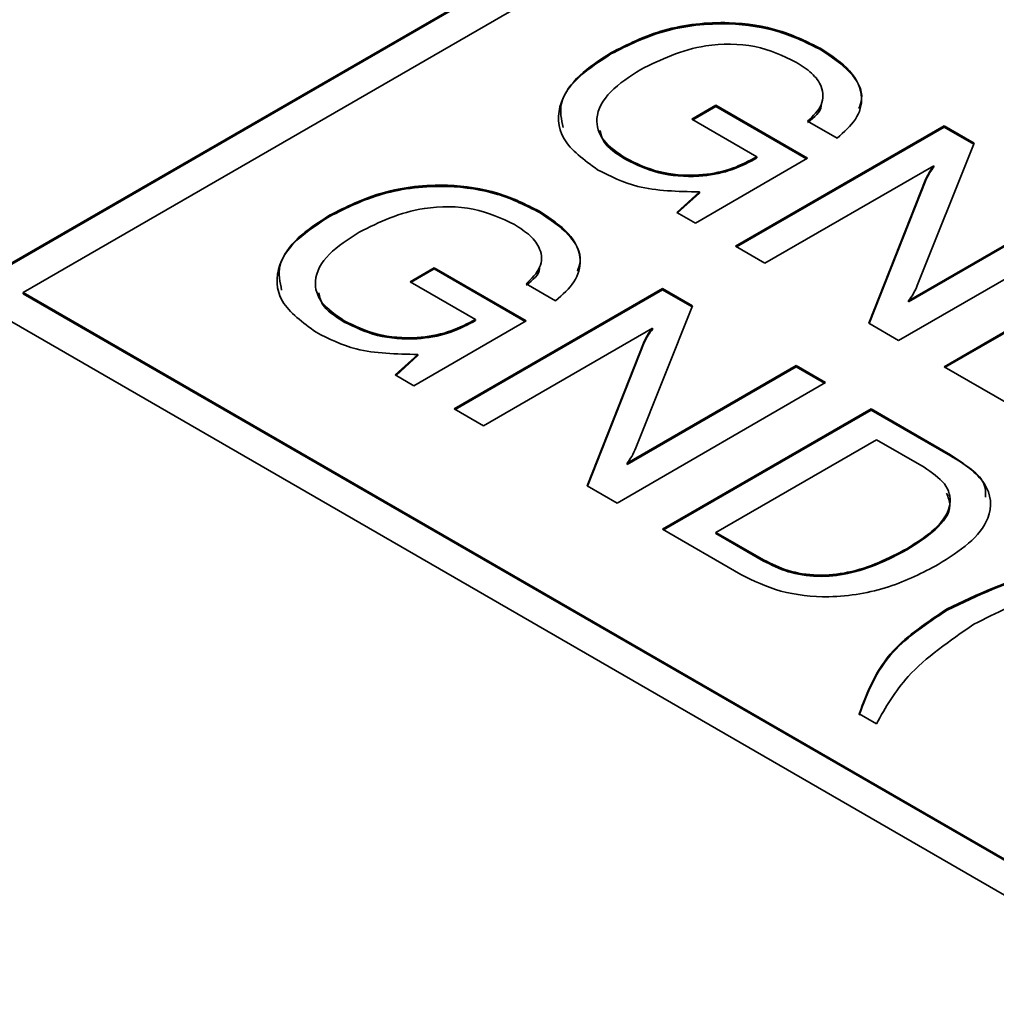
# Model space of a CAD drawing. Header units: millimetres. Extents: x 15 to 187, y 49 to 265.
# Tile 35 of 62: x 141.64 to 146.05, y 194.07 to 198.52. Entities that reach past the tile are written whole.
import ezdxf

# ---------------------------------------------------------------- set-up
doc = ezdxf.new("R2010")
doc.units = ezdxf.units.MM

msp = doc.modelspace()

# ---------------------------------------------------------------- linework, layer by layer
at = {"color": 7, "linetype": 'Continuous', "lineweight": 35}
for p, q in [((141.5125, 197.3645), (164.9413, 210.8896)), ((141.5125, 197.359), (164.9413, 210.8842)), ((165.0827, 210.808), (141.6539, 197.2828)), ((127.7003, 205.1748), (149.5264, 192.5749)), ((145.2614, 198.3795), (145.2614, 198.385)), ((144.3118, 198.361), (144.3118, 198.3664)), ((144.6771, 198.0664), (144.7858, 198.1292)), ((144.6818, 198.0637), (144.7858, 198.1237)), ((144.7858, 198.1292), (145.2015, 197.8892)), ((144.7858, 198.1237), (144.7858, 198.1292)), ((144.7858, 198.1237), (145.1968, 197.8865)), ((144.9719, 197.8962), (144.6771, 198.0664)), ((144.8752, 197.4915), (145.818, 198.0358)), ((144.8799, 197.4888), (145.818, 198.0303)), ((145.3345, 197.9799), (145.2015, 198.0567)), ((145.818, 198.0358), (145.9542, 197.9571)), ((145.818, 198.0303), (145.818, 198.0358)), ((145.818, 198.0303), (145.9524, 197.9527)), ((145.9542, 197.9571), (145.6973, 197.3147)), ((144.379, 197.8841), (144.379, 197.8895)), ((145.2015, 197.8892), (144.6939, 197.5962)), ((144.9602, 197.8894), (144.9719, 197.8962)), ((144.9602, 197.884), (144.9719, 197.8908)), ((144.9602, 197.884), (144.9602, 197.8894)), ((144.9719, 197.8908), (144.9719, 197.8962)), ((145.7723, 197.8559), (145.0081, 197.4147)), ((145.7723, 197.8504), (145.7723, 197.8559)), ((145.4777, 197.1437), (145.7356, 197.7965)), ((145.4794, 197.1427), (145.7356, 197.7911)), ((145.7356, 197.7911), (145.7356, 197.7965)), ((144.6096, 197.6448), (144.712, 197.7375)), ((144.6133, 197.6427), (144.712, 197.732)), ((144.712, 197.732), (144.712, 197.7375)), ((145.6582, 197.2457), (146.4223, 197.6869)), ((145.6582, 197.2403), (146.4223, 197.6814)), ((143.039, 197.6262), (143.039, 197.6317)), ((143.9886, 197.6448), (143.9886, 197.6502)), ((144.6939, 197.5962), (144.6096, 197.6448)), ((146.5553, 197.6101), (145.6125, 197.0658)), ((145.0081, 197.4147), (144.8752, 197.4915)), ((145.818, 196.9472), (146.7608, 197.4915)), ((145.8227, 196.9445), (146.7608, 197.486)), ((143.4043, 197.3316), (143.513, 197.3944)), ((143.409, 197.3289), (143.513, 197.389)), ((143.513, 197.3944), (143.9287, 197.1545)), ((143.513, 197.389), (143.513, 197.3944)), ((143.513, 197.389), (143.924, 197.1517)), ((143.6991, 197.1614), (143.4043, 197.3316)), ((144.0617, 197.2452), (143.9287, 197.3219)), ((141.6539, 197.2828), (149.5264, 192.7382)), ((141.6539, 197.2774), (141.6539, 197.2828)), ((141.6539, 197.2774), (149.5264, 192.7327)), ((143.6024, 196.7567), (144.5452, 197.301)), ((143.6071, 196.754), (144.5452, 197.2955)), ((144.5452, 197.301), (144.6814, 197.2224)), ((144.5452, 197.2955), (144.5452, 197.301)), ((144.5452, 197.2955), (144.6796, 197.218)), ((144.6814, 197.2224), (144.4245, 196.58)), ((145.6582, 197.2403), (145.6582, 197.2457)), ((143.1062, 197.1493), (143.1062, 197.1548)), ((143.9287, 197.1545), (143.4211, 196.8614)), ((143.6874, 197.1547), (143.6991, 197.1614)), ((143.6874, 197.1492), (143.6991, 197.156)), ((143.6874, 197.1492), (143.6874, 197.1547)), ((143.6991, 197.156), (143.6991, 197.1614)), ((145.6125, 197.0658), (145.4777, 197.1437)), ((144.4995, 197.1211), (143.7353, 196.68)), ((144.4995, 197.1156), (144.4995, 197.1211)), ((144.2049, 196.4089), (144.4628, 197.0618)), ((144.2066, 196.4079), (144.4628, 197.0563)), ((144.4628, 197.0563), (144.4628, 197.0618)), ((143.3368, 196.91), (143.4392, 197.0027)), ((143.3405, 196.9079), (143.4392, 196.9972)), ((143.4392, 196.9972), (143.4392, 197.0027)), ((144.3854, 196.511), (145.1496, 196.9521)), ((145.1496, 196.9521), (145.2825, 196.8753)), ((145.1496, 196.9467), (145.1496, 196.9521)), ((143.4211, 196.8614), (143.3368, 196.91)), ((144.3854, 196.5055), (145.1496, 196.9467)), ((145.1496, 196.9467), (145.2778, 196.8726)), ((146.1721, 196.7428), (145.818, 196.9472)), ((145.2825, 196.8753), (144.3397, 196.3311)), ((143.7353, 196.68), (143.6024, 196.7567)), ((144.5452, 196.2124), (145.488, 196.7567)), ((144.5499, 196.2097), (145.488, 196.7513)), ((145.488, 196.7567), (145.8472, 196.5493)), ((145.488, 196.7513), (145.488, 196.7567)), ((145.488, 196.7513), (145.8472, 196.5439)), ((145.5122, 196.6172), (144.7869, 196.1985)), ((145.7277, 196.4928), (145.5122, 196.6172)), ((144.3854, 196.5055), (144.3854, 196.511)), ((145.8472, 196.5439), (145.8472, 196.5493)), ((144.3397, 196.3311), (144.2049, 196.4089)), ((144.8993, 196.008), (144.5452, 196.2124)), ((144.7869, 196.1985), (145.0024, 196.0741)), ((144.7869, 196.193), (144.7869, 196.1985)), ((144.7869, 196.193), (145.0024, 196.0686)), ((145.6493, 196.1187), (145.6493, 196.1241)), ((145.0024, 196.0686), (145.0024, 196.0741)), ((145.8321, 195.8474), (145.8321, 195.8529)), ((145.5122, 195.3332), (145.4346, 195.378))]:
    msp.add_line(p, q, dxfattribs=at)
for points, knots in [([(144.3118, 198.3664), (144.3881, 198.4047), (144.5402, 198.4811), (144.8261, 198.5151), (145.082, 198.4751), (145.2015, 198.415), (145.2614, 198.385)], [0, 0, 0, 0, 0.28051, 0.559455, 0.779383, 1, 1, 1, 1]), ([(144.3118, 198.361), (144.3881, 198.3993), (144.5402, 198.4757), (144.8261, 198.5097), (145.082, 198.4697), (145.2015, 198.4096), (145.2614, 198.3795)], [0, 0, 0, 0, 0.28051, 0.559455, 0.779383, 1, 1, 1, 1]), ([(145.1485, 198.3246), (145.0901, 198.3524), (144.9735, 198.4079), (144.6866, 198.4085), (144.5377, 198.3355), (144.4466, 198.2908)], [0, 0, 0, 0, 0.280722, 0.560128, 1, 1, 1, 1]), ([(145.2614, 198.385), (145.3095, 198.3531), (145.4056, 198.2896), (145.4584, 198.1724), (145.4286, 198.0633), (145.3659, 198.0077), (145.3345, 197.9799)], [0, 0, 0, 0, 0.280365, 0.559624, 0.779576, 1, 1, 1, 1]), ([(145.2614, 198.3795), (145.3086, 198.3478), (145.4027, 198.2845), (145.4588, 198.184), (145.4382, 198.1284), (145.4328, 198.1138)], [0, 0, 0, 0, 0.425205, 0.848732, 1, 1, 1, 1]), ([(144.2515, 197.8375), (144.191, 197.8818), (144.0699, 197.9704), (144.0677, 198.134), (144.1598, 198.2683), (144.2611, 198.3337), (144.3118, 198.3664)], [0, 0, 0, 0, 0.27927, 0.558399, 0.778964, 1, 1, 1, 1]), ([(144.0957, 198.0283), (144.0878, 198.0649), (144.0704, 198.1453), (144.1623, 198.2631), (144.2619, 198.3284), (144.3118, 198.361)], [0, 0, 0, 0, 0.294374, 0.646811, 1, 1, 1, 1]), ([(144.4466, 198.2908), (144.3972, 198.259), (144.2987, 198.1955), (144.2333, 198.0789), (144.2657, 197.9668), (144.3412, 197.9153), (144.379, 197.8895)], [0, 0, 0, 0, 0.280945, 0.560274, 0.779826, 1, 1, 1, 1]), ([(145.2015, 198.0567), (145.226, 198.0808), (145.2749, 198.129), (145.2725, 198.2094), (145.2241, 198.2758), (145.1737, 198.3083), (145.1485, 198.3246)], [0, 0, 0, 0, 0.2799482, 0.5590031, 0.7792814, 1, 1, 1, 1]), ([(145.2015, 198.0512), (145.2315, 198.0749), (145.2626, 198.0995), (145.2623, 198.1282), (145.2623, 198.1292)], [0, 0, 0, 0, 0.962703, 1, 1, 1, 1]), ([(144.2637, 198.0157), (144.267, 197.9985), (144.2769, 197.9478), (144.3383, 197.9095), (144.379, 197.8841)], [0, 0, 0, 0, 0.3374345, 1, 1, 1, 1]), ([(144.379, 197.8895), (144.4262, 197.8664), (144.5204, 197.8203), (144.6977, 197.8064), (144.8512, 197.8341), (144.9238, 197.871), (144.9602, 197.8894)], [0, 0, 0, 0, 0.280188, 0.559158, 0.779256, 1, 1, 1, 1]), ([(144.379, 197.8841), (144.4262, 197.861), (144.5204, 197.8149), (144.6977, 197.8009), (144.8512, 197.8287), (144.9238, 197.8655), (144.9602, 197.884)], [0, 0, 0, 0, 0.280188, 0.559158, 0.779256, 1, 1, 1, 1]), ([(145.7356, 197.7965), (145.7412, 197.8079), (145.7511, 197.8281), (145.7658, 197.8474), (145.7723, 197.8559)], [0, 0, 0, 0, 0.559938, 1, 1, 1, 1]), ([(145.7356, 197.7911), (145.7412, 197.8024), (145.7511, 197.8227), (145.7658, 197.8419), (145.7723, 197.8504)], [0, 0, 0, 0, 0.559938, 1, 1, 1, 1]), ([(144.712, 197.7375), (144.6145, 197.7393), (144.4398, 197.7427), (144.3092, 197.8085), (144.2515, 197.8375)], [0, 0, 0, 0, 0.558199, 1, 1, 1, 1]), ([(143.039, 197.6317), (143.1153, 197.67), (143.2674, 197.7464), (143.5533, 197.7804), (143.8092, 197.7403), (143.9287, 197.6803), (143.9886, 197.6502)], [0, 0, 0, 0, 0.28051, 0.559455, 0.779383, 1, 1, 1, 1]), ([(143.039, 197.6262), (143.1153, 197.6645), (143.2674, 197.7409), (143.5533, 197.7749), (143.8092, 197.7349), (143.9287, 197.6748), (143.9886, 197.6448)], [0, 0, 0, 0, 0.28051, 0.559455, 0.779383, 1, 1, 1, 1]), ([(143.8757, 197.5898), (143.8173, 197.6176), (143.7007, 197.6731), (143.4138, 197.6738), (143.2649, 197.6007), (143.1738, 197.556)], [0, 0, 0, 0, 0.280722, 0.560128, 1, 1, 1, 1]), ([(142.9788, 197.1028), (142.9182, 197.1471), (142.7971, 197.2357), (142.7949, 197.3993), (142.887, 197.5335), (142.9883, 197.5989), (143.039, 197.6317)], [0, 0, 0, 0, 0.27927, 0.558399, 0.778964, 1, 1, 1, 1]), ([(142.8229, 197.2935), (142.815, 197.3301), (142.7976, 197.4105), (142.8895, 197.5284), (142.9891, 197.5936), (143.039, 197.6262)], [0, 0, 0, 0, 0.2943743, 0.6468112, 1, 1, 1, 1]), ([(143.9886, 197.6502), (144.0367, 197.6184), (144.1328, 197.5548), (144.1857, 197.4376), (144.1558, 197.3285), (144.0931, 197.273), (144.0617, 197.2452)], [0, 0, 0, 0, 0.280365, 0.559624, 0.779576, 1, 1, 1, 1]), ([(143.9886, 197.6448), (144.0358, 197.613), (144.1299, 197.5497), (144.1861, 197.4493), (144.1654, 197.3937), (144.16, 197.379)], [0, 0, 0, 0, 0.425205, 0.848732, 1, 1, 1, 1]), ([(143.9287, 197.3219), (143.9532, 197.3461), (144.0021, 197.3942), (143.9998, 197.4747), (143.9514, 197.5411), (143.9009, 197.5736), (143.8757, 197.5898)], [0, 0, 0, 0, 0.279948, 0.559003, 0.779281, 1, 1, 1, 1]), ([(143.1738, 197.556), (143.1245, 197.5242), (143.0259, 197.4607), (142.9605, 197.3442), (142.9929, 197.232), (143.0684, 197.1805), (143.1062, 197.1548)], [0, 0, 0, 0, 0.280945, 0.560274, 0.779826, 1, 1, 1, 1]), ([(143.9287, 197.3165), (143.9587, 197.3401), (143.9899, 197.3647), (143.9895, 197.3934), (143.9895, 197.3945)], [0, 0, 0, 0, 0.9627028, 1, 1, 1, 1]), ([(145.6973, 197.3147), (145.6917, 197.3015), (145.6816, 197.278), (145.6653, 197.2556), (145.6582, 197.2457)], [0, 0, 0, 0, 0.560126, 1, 1, 1, 1]), ([(142.9909, 197.2809), (142.9942, 197.2638), (143.0041, 197.213), (143.0655, 197.1747), (143.1062, 197.1493)], [0, 0, 0, 0, 0.337434, 1, 1, 1, 1]), ([(143.1062, 197.1548), (143.1534, 197.1317), (143.2476, 197.0855), (143.4249, 197.0716), (143.5784, 197.0994), (143.651, 197.1362), (143.6874, 197.1547)], [0, 0, 0, 0, 0.280188, 0.559158, 0.779256, 1, 1, 1, 1]), ([(143.1062, 197.1493), (143.1534, 197.1262), (143.2476, 197.0801), (143.4249, 197.0662), (143.5784, 197.0939), (143.651, 197.1308), (143.6874, 197.1492)], [0, 0, 0, 0, 0.280188, 0.559158, 0.779256, 1, 1, 1, 1]), ([(143.4392, 197.0027), (143.3417, 197.0046), (143.167, 197.008), (143.0364, 197.0737), (142.9788, 197.1028)], [0, 0, 0, 0, 0.558199, 1, 1, 1, 1]), ([(144.4628, 197.0618), (144.4684, 197.0731), (144.4783, 197.0934), (144.493, 197.1126), (144.4995, 197.1211)], [0, 0, 0, 0, 0.559938, 1, 1, 1, 1]), ([(144.4628, 197.0563), (144.4684, 197.0677), (144.4783, 197.0879), (144.493, 197.1072), (144.4995, 197.1156)], [0, 0, 0, 0, 0.559938, 1, 1, 1, 1]), ([(144.4245, 196.58), (144.4189, 196.5668), (144.4088, 196.5432), (144.3926, 196.5208), (144.3854, 196.511)], [0, 0, 0, 0, 0.560126, 1, 1, 1, 1]), ([(145.8472, 196.5493), (145.9075, 196.5084), (146.0277, 196.4269), (146.0395, 196.2696), (145.9377, 196.1451), (145.8406, 196.0837), (145.7919, 196.0529)], [0, 0, 0, 0, 0.280047, 0.558115, 0.77872, 1, 1, 1, 1]), ([(145.8472, 196.5439), (145.915, 196.5037), (146.0066, 196.4493), (146.0059, 196.3768), (146.0057, 196.358)], [0, 0, 0, 0, 0.739786, 1, 1, 1, 1]), ([(145.6493, 196.1241), (145.6954, 196.1532), (145.7872, 196.2113), (145.8591, 196.3166), (145.833, 196.4215), (145.7628, 196.469), (145.7277, 196.4928)], [0, 0, 0, 0, 0.281177, 0.56059, 0.779794, 1, 1, 1, 1]), ([(145.6493, 196.1187), (145.6944, 196.1477), (145.7844, 196.2054), (145.8597, 196.3006), (145.8368, 196.3574), (145.8295, 196.3757)], [0, 0, 0, 0, 0.4059634, 0.8093804, 1, 1, 1, 1]), ([(145.0024, 196.0741), (145.0374, 196.0564), (145.1073, 196.0211), (145.2458, 195.9991), (145.4486, 196.0204), (145.5666, 196.0814), (145.6493, 196.1241)], [0, 0, 0, 0, 0.187232, 0.373773, 0.560603, 1, 1, 1, 1]), ([(145.0024, 196.0686), (145.0374, 196.0509), (145.1073, 196.0156), (145.2458, 195.9937), (145.4486, 196.015), (145.5666, 196.0759), (145.6493, 196.1187)], [0, 0, 0, 0, 0.187232, 0.373773, 0.560603, 1, 1, 1, 1]), ([(145.8321, 195.8529), (145.9683, 195.9173), (146.212, 196.0326), (146.5197, 196.0674), (146.6554, 196.0828)], [0, 0, 0, 0, 0.55912, 1, 1, 1, 1]), ([(145.8321, 195.8474), (145.9683, 195.9119), (146.212, 196.0272), (146.5197, 196.062), (146.6554, 196.0774)], [0, 0, 0, 0, 0.55912, 1, 1, 1, 1]), ([(145.7919, 196.0529), (145.7211, 196.0162), (145.5799, 195.943), (145.3187, 195.8958), (145.0702, 195.9234), (144.9563, 195.9798), (144.8993, 196.008)], [0, 0, 0, 0, 0.280936, 0.560148, 0.779663, 1, 1, 1, 1]), ([(146.733, 196.038), (146.5714, 196.0061), (146.2828, 195.9493), (146.0538, 195.8339), (145.953, 195.7831)], [0, 0, 0, 0, 0.55994, 1, 1, 1, 1]), ([(145.4346, 195.378), (145.4717, 195.4775), (145.5382, 195.6552), (145.7423, 195.7924), (145.8321, 195.8529)], [0, 0, 0, 0, 0.5597464, 1, 1, 1, 1]), ([(145.4346, 195.3726), (145.4717, 195.4721), (145.5382, 195.6497), (145.7423, 195.787), (145.8321, 195.8474)], [0, 0, 0, 0, 0.5597464, 1, 1, 1, 1]), ([(145.953, 195.7831), (145.8436, 195.7078), (145.6482, 195.5731), (145.5538, 195.4066), (145.5122, 195.3332)], [0, 0, 0, 0, 0.5593896, 1, 1, 1, 1])]:
    msp.add_open_spline(points, degree=3, knots=knots, dxfattribs=at)

doc.saveas('drawing.dxf')
